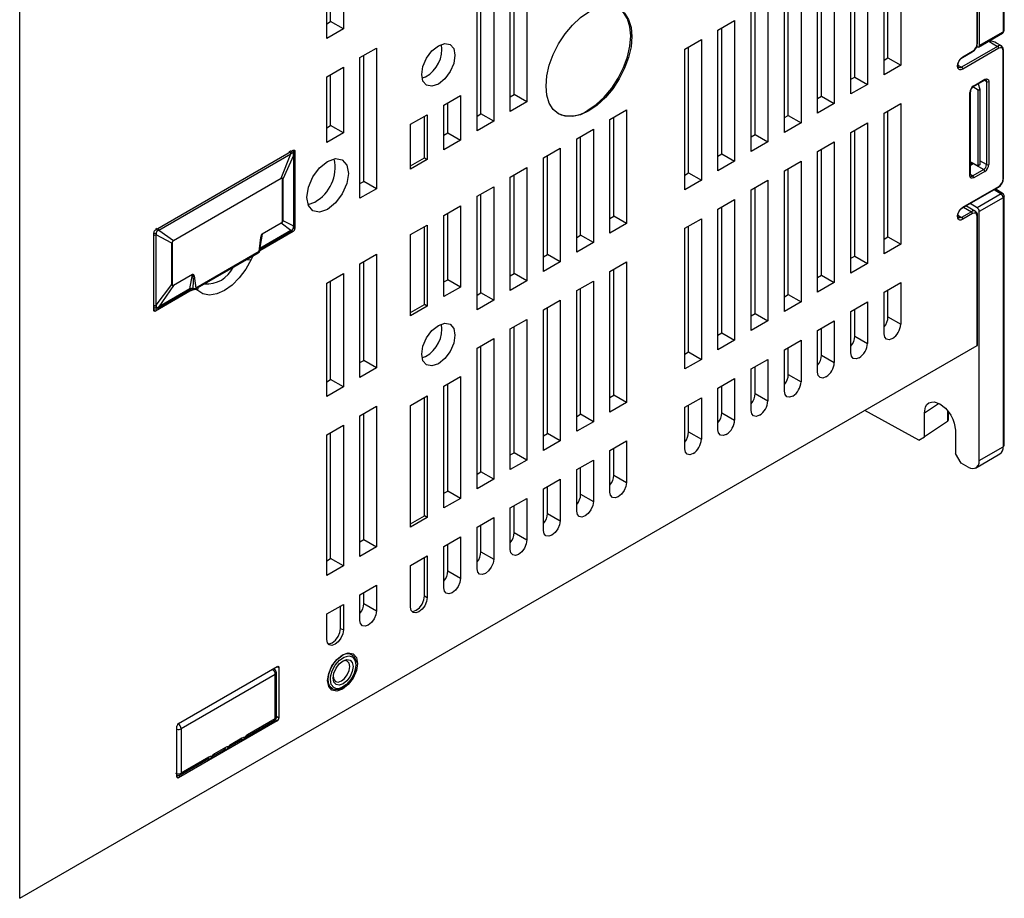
# Model space of a CAD drawing. Header units: millimetres. Extents: x 0 to 1118, y 0 to 864.
# Tile 14 of 20: x 766 to 892, y 550 to 662. Entities that reach past the tile are written whole.
import ezdxf

# ---------------------------------------------------------------- set-up
doc = ezdxf.new("R2010")
doc.units = ezdxf.units.MM
doc.header["$LTSCALE"] = 4

msp = doc.modelspace()

# ---------------------------------------------------------------- linework, layer by layer
for p, q in [((891.975, 708.339), (891.975, 660.937)), ((892.121, 661.14), (892.121, 708.545)), ((888.642, 659.443), (888.642, 705.986)), ((888.701, 659.525), (888.701, 706.068)), ((888.928, 706.581), (888.928, 659.178)), ((766.392, 550.288), (766.392, 680.118)), ((807.723, 679.277), (807.723, 661.313)), ((805.601, 660.089), (805.601, 678.053)), ((806.096, 662.252), (806.096, 678.338)), ((878.893, 674.637), (878.893, 656.673)), ((876.772, 655.448), (876.772, 673.412)), ((877.267, 657.612), (877.267, 673.698)), ((874.65, 672.188), (874.65, 654.224)), ((872.529, 652.999), (872.529, 670.963)), ((873.024, 655.163), (873.024, 671.249)), ((829.537, 652.921), (829.537, 669.007)), ((831.163, 669.946), (831.163, 651.982)), ((870.408, 669.738), (870.408, 651.774)), ((829.042, 650.758), (829.042, 668.722)), ((868.286, 650.55), (868.286, 668.514)), ((868.781, 652.713), (868.781, 668.799)), ((825.294, 650.472), (825.294, 666.558)), ((826.921, 667.497), (826.921, 649.533)), ((866.165, 667.289), (866.165, 649.325)), ((824.799, 648.308), (824.799, 666.272)), ((864.044, 648.101), (864.044, 666.065)), ((864.539, 650.264), (864.539, 666.35)), ((860.296, 647.815), (860.296, 663.901)), ((861.922, 664.84), (861.922, 646.876)), ((859.801, 645.651), (859.801, 663.615)), ((805.601, 661.967), (806.096, 662.252)), ((807.723, 661.313), (806.096, 662.252)), ((855.559, 661.166), (857.68, 662.391)), ((856.053, 645.366), (856.053, 661.452)), ((857.68, 662.391), (857.68, 644.427)), ((807.723, 661.313), (805.601, 660.089)), ((855.559, 643.202), (855.559, 661.166)), ((888.839, 658.992), (891.892, 660.754)), ((888.928, 659.178), (891.975, 660.937)), ((809.844, 657.639), (811.965, 658.863)), ((811.965, 658.863), (811.965, 640.9)), ((851.316, 658.717), (853.437, 659.941)), ((851.811, 642.916), (851.811, 659.003)), ((853.437, 659.941), (853.437, 641.978)), ((891.267, 659.08), (886.671, 656.427)), ((891.409, 658.836), (886.813, 656.182)), ((888.581, 659.042), (888.65, 659.006)), ((890.136, 659.734), (890.124, 659.734)), ((890.136, 659.734), (891.267, 659.08)), ((890.207, 659.781), (890.207, 659.726)), ((890.353, 659.711), (890.353, 659.866)), ((891.767, 659.13), (891.132, 659.497)), ((809.844, 639.675), (809.844, 657.639)), ((810.339, 641.838), (810.339, 657.925)), ((851.316, 640.753), (851.316, 658.717)), ((876.772, 657.326), (877.267, 657.612)), ((877.267, 657.612), (878.893, 656.673)), ((886.771, 657.642), (888.035, 658.372)), ((886.813, 657.734), (888.077, 658.463)), ((891.975, 642.178), (891.975, 658.509)), ((892.033, 642.26), (892.033, 658.591)), ((805.601, 655.19), (807.723, 656.414)), ((807.723, 656.414), (807.723, 648.045)), ((878.893, 656.673), (876.772, 655.448)), ((886.202, 656.698), (886.671, 656.427)), ((805.601, 646.82), (805.601, 655.19)), ((806.096, 648.984), (806.096, 655.475)), ((817.81, 655.065), (818.223, 655.209)), ((872.529, 654.877), (873.024, 655.163)), ((873.024, 655.163), (874.65, 654.224)), ((874.65, 654.224), (872.529, 652.999)), ((888.784, 653.498), (888.106, 653.903)), ((888.185, 653.968), (889.6, 654.784)), ((888.227, 654.059), (889.641, 654.875)), ((888.777, 654.309), (889.005, 653.626)), ((889.558, 654.76), (889.853, 654.59)), ((889.853, 654.59), (889.853, 643.975)), ((890.136, 654.59), (890.136, 643.975)), ((820.557, 651.575), (822.678, 652.8)), ((822.678, 652.8), (822.678, 647.084)), ((829.042, 652.635), (829.537, 652.921)), ((831.163, 651.982), (829.537, 652.921)), ((868.286, 652.428), (868.781, 652.713)), ((868.781, 652.713), (870.408, 651.774)), ((887.732, 642.587), (887.732, 653.202)), ((887.79, 642.668), (887.79, 653.283)), ((888.784, 653.498), (889.005, 653.626)), ((888.784, 643.831), (888.784, 653.498)), ((889.005, 653.626), (889.005, 643.959)), ((820.557, 645.859), (820.557, 651.575)), ((821.052, 648.023), (821.052, 651.861)), ((831.163, 651.982), (829.042, 650.758)), ((870.408, 651.774), (868.286, 650.55)), ((876.772, 650.549), (878.893, 651.774)), ((878.893, 651.774), (878.893, 633.81)), ((816.314, 649.126), (818.435, 650.35)), ((818.082, 644.839), (818.082, 650.146)), ((818.435, 650.35), (818.435, 644.635)), ((824.799, 650.186), (825.294, 650.472)), ((826.921, 649.533), (825.294, 650.472)), ((841.77, 649.736), (843.891, 650.96)), ((842.265, 637.406), (842.265, 650.022)), ((843.891, 650.96), (843.891, 636.467)), ((864.044, 649.978), (864.539, 650.264)), ((864.539, 650.264), (866.165, 649.325)), ((876.772, 632.585), (876.772, 650.549)), ((877.267, 634.749), (877.267, 650.835)), ((805.601, 648.698), (806.096, 648.984)), ((807.723, 648.045), (806.096, 648.984)), ((816.314, 643.41), (816.314, 649.126)), ((826.921, 649.533), (824.799, 648.308)), ((841.77, 635.242), (841.77, 649.736)), ((866.165, 649.325), (864.044, 648.101)), ((872.529, 648.1), (874.65, 649.324)), ((874.65, 649.324), (874.65, 631.361)), ((807.723, 648.045), (805.601, 646.82)), ((820.557, 647.737), (821.052, 648.023)), ((821.052, 648.023), (822.678, 647.084)), ((837.527, 647.287), (839.649, 648.511)), ((838.022, 634.956), (838.022, 647.572)), ((839.649, 648.511), (839.649, 634.018)), ((859.801, 647.529), (860.296, 647.815)), ((860.296, 647.815), (861.922, 646.876)), ((872.529, 630.136), (872.529, 648.1)), ((873.024, 632.299), (873.024, 648.386)), ((822.678, 647.084), (820.557, 645.859)), ((837.527, 632.793), (837.527, 647.287)), ((861.922, 646.876), (859.801, 645.651)), ((868.286, 645.651), (870.408, 646.875)), ((870.408, 646.875), (870.408, 628.911)), ((783.721, 635.642), (801.328, 645.806)), ((784.156, 635.614), (801.028, 645.354)), ((799.786, 642.247), (801.028, 645.354)), ((801.365, 645.148), (800.001, 642.126)), ((801.192, 645.44), (801.028, 645.354)), ((801.541, 645.683), (801.343, 645.797)), ((801.365, 645.148), (801.347, 645.351)), ((801.365, 645.148), (801.365, 636.142)), ((801.417, 645.249), (801.41, 645.46)), ((801.417, 645.25), (801.417, 645.246)), ((801.417, 636.24), (801.417, 645.246)), ((801.541, 645.683), (801.541, 635.803)), ((833.285, 644.837), (835.406, 646.062)), ((833.78, 632.507), (833.78, 645.123)), ((835.406, 646.062), (835.406, 631.568)), ((855.559, 645.08), (856.053, 645.366)), ((856.053, 645.366), (857.68, 644.427)), ((868.286, 627.687), (868.286, 645.651)), ((868.781, 629.85), (868.781, 645.936)), ((816.314, 643.818), (818.082, 644.839)), ((818.435, 644.635), (816.314, 643.41)), ((818.082, 644.839), (818.435, 644.635)), ((833.285, 630.344), (833.285, 644.837)), ((857.68, 644.427), (855.559, 643.202)), ((864.044, 643.201), (866.165, 644.426)), ((866.165, 644.426), (866.165, 626.462)), ((887.79, 644.346), (888.784, 643.831)), ((888.056, 644.148), (887.79, 643.994)), ((887.79, 643.927), (888.156, 644.138)), ((888.102, 644.184), (888.056, 644.148)), ((888.156, 644.138), (888.173, 644.148)), ((888.156, 644.138), (889.5, 643.362)), ((889.005, 643.959), (888.784, 643.831)), ((889.853, 643.975), (889.005, 644.464)), ((829.042, 642.388), (831.163, 643.613)), ((829.537, 630.058), (829.537, 642.674)), ((831.163, 643.613), (831.163, 629.119)), ((851.316, 642.631), (851.811, 642.916)), ((851.811, 642.916), (853.437, 641.978)), ((864.044, 625.237), (864.044, 643.201)), ((864.539, 627.401), (864.539, 643.487)), ((888.085, 642.546), (887.732, 642.75)), ((889.5, 643.362), (888.085, 642.546)), ((889.641, 643.117), (888.227, 642.301)), ((786.035, 634.308), (799.786, 642.247)), ((799.79, 642.201), (786.038, 634.262)), ((799.965, 642.101), (800.001, 642.126)), ((799.965, 636.832), (799.965, 642.101)), ((800.001, 642.126), (800.001, 636.857)), ((809.844, 641.553), (810.339, 641.838)), ((811.965, 640.9), (810.339, 641.838)), ((829.042, 627.895), (829.042, 642.388)), ((853.437, 641.978), (851.316, 640.753)), ((859.801, 640.752), (861.922, 641.977)), ((861.922, 641.977), (861.922, 624.013)), ((811.965, 640.9), (809.844, 639.675)), ((824.799, 639.939), (826.921, 641.163)), ((825.294, 627.609), (825.294, 640.225)), ((826.921, 641.163), (826.921, 626.67)), ((859.801, 622.788), (859.801, 640.752)), ((860.296, 624.952), (860.296, 641.038)), ((886.771, 638.453), (891.367, 641.107)), ((886.813, 638.545), (891.409, 641.198)), ((891.702, 640.234), (888.65, 638.472)), ((890.81, 640.785), (891.702, 640.234)), ((891.957, 640.256), (890.96, 640.871)), ((803.226, 638.908), (804.081, 639.206)), ((820.557, 637.49), (822.678, 638.714)), ((822.678, 638.714), (822.678, 628.344)), ((824.799, 625.445), (824.799, 639.939)), ((855.559, 638.303), (857.68, 639.528)), ((857.68, 639.528), (857.68, 621.564)), ((888.443, 638.013), (887.205, 638.704)), ((888.65, 638.472), (887.743, 639.014)), ((891.975, 639.75), (888.928, 637.991)), ((891.975, 639.75), (891.975, 607.947)), ((892.121, 608.151), (892.121, 639.955)), ((820.557, 627.12), (820.557, 637.49)), ((821.052, 629.283), (821.052, 637.775)), ((855.559, 620.339), (855.559, 638.303)), ((856.053, 622.502), (856.053, 638.589)), ((886.202, 637.51), (886.671, 637.238)), ((887.935, 637.968), (886.671, 637.238)), ((888.077, 637.723), (886.813, 636.994)), ((886.915, 638.537), (887.935, 637.968)), ((888.701, 620.94), (888.701, 637.478)), ((888.928, 606.188), (888.928, 637.991)), ((799.786, 636.487), (797.365, 635.09)), ((797.369, 635.132), (799.79, 636.529)), ((799.79, 636.529), (799.786, 636.487)), ((801.028, 635.55), (799.786, 636.487)), ((800.001, 636.857), (801.365, 636.142)), ((801.411, 636.042), (801.417, 636.246)), ((816.314, 635.04), (818.435, 636.265)), ((818.435, 636.265), (818.435, 625.895)), ((841.77, 637.12), (842.265, 637.406)), ((843.891, 636.467), (841.77, 635.242)), ((843.891, 636.467), (842.265, 637.406)), ((851.316, 635.854), (853.437, 637.078)), ((853.437, 637.078), (853.437, 619.114)), ((888.644, 620.862), (888.642, 637.397)), ((783.509, 625.394), (783.509, 635.274)), ((783.829, 635.238), (783.821, 635.02)), ((785.82, 633.939), (783.821, 635.02)), ((783.821, 626.014), (783.821, 635.02)), ((784.156, 635.614), (783.984, 635.506)), ((784.156, 635.614), (786.035, 634.308)), ((801.328, 635.436), (797.04, 632.96)), ((801.028, 635.55), (797.047, 633.251)), ((797.061, 633.198), (800.969, 635.454)), ((797.365, 635.09), (797.074, 633.41)), ((800.965, 635.451), (801.127, 635.552)), ((801.028, 635.55), (801.192, 635.662)), ((801.125, 635.553), (801.328, 635.436)), ((801.347, 635.93), (801.365, 636.142)), ((801.379, 635.896), (801.541, 635.803)), ((816.314, 624.67), (816.314, 635.04)), ((818.082, 626.099), (818.082, 636.061)), ((837.527, 634.671), (838.022, 634.956)), ((839.649, 634.018), (838.022, 634.956)), ((851.316, 617.89), (851.316, 635.854)), ((851.811, 620.053), (851.811, 636.139)), ((785.82, 628.67), (785.82, 633.939)), ((785.863, 633.96), (785.863, 628.691)), ((786.038, 634.262), (786.035, 634.308)), ((797.161, 634.272), (797.186, 634.418)), ((839.649, 634.018), (837.527, 632.793)), ((876.772, 634.463), (877.267, 634.749)), ((878.893, 633.81), (876.772, 632.585)), ((877.267, 634.749), (878.893, 633.81)), ((788.806, 628.065), (796.897, 632.735)), ((796.959, 632.873), (788.869, 628.202)), ((809.844, 631.305), (811.965, 632.53)), ((811.965, 632.53), (811.965, 618.036)), ((833.285, 632.221), (833.78, 632.507)), ((835.406, 631.568), (833.78, 632.507)), ((795.332, 631.832), (795.93, 631.847)), ((809.844, 616.812), (809.844, 631.305)), ((810.339, 618.975), (810.339, 631.591)), ((835.406, 631.568), (833.285, 630.344)), ((841.77, 630.343), (843.891, 631.568)), ((843.891, 631.568), (843.891, 613.604)), ((872.529, 632.014), (873.024, 632.299)), ((874.65, 631.361), (872.529, 630.136)), ((873.024, 632.299), (874.65, 631.361)), ((788.456, 629.947), (786.035, 628.549)), ((786.038, 628.591), (788.459, 629.988)), ((788.137, 628.108), (788.456, 629.947)), ((805.601, 628.856), (807.723, 630.081)), ((807.723, 630.081), (807.723, 615.587)), ((829.042, 629.772), (829.537, 630.058)), ((831.163, 629.119), (829.537, 630.058)), ((841.77, 612.379), (841.77, 630.343)), ((842.265, 614.543), (842.265, 630.629)), ((783.821, 626.014), (785.82, 628.67)), ((805.601, 614.363), (805.601, 628.856)), ((806.096, 616.526), (806.096, 629.142)), ((820.557, 628.997), (821.052, 629.283)), ((822.678, 628.344), (821.052, 629.283)), ((831.163, 629.119), (829.042, 627.895)), ((837.527, 627.894), (839.649, 629.118)), ((839.649, 629.118), (839.649, 611.154)), ((868.286, 629.564), (868.781, 629.85)), ((870.408, 628.911), (868.286, 627.687)), ((868.781, 629.85), (870.408, 628.911)), ((876.772, 627.686), (878.893, 628.911)), ((878.893, 628.911), (878.893, 623.603)), ((788.111, 627.805), (783.721, 625.272)), ((784.097, 625.714), (788.078, 628.012)), ((786.035, 628.549), (784.156, 625.809)), ((788.137, 628.108), (784.156, 625.809)), ((788.153, 628.042), (788.111, 627.805)), ((789.119, 627.915), (789.186, 628.284)), ((822.678, 628.344), (820.557, 627.12)), ((824.799, 627.323), (825.294, 627.609)), ((826.921, 626.67), (825.294, 627.609)), ((837.527, 609.93), (837.527, 627.894)), ((838.022, 612.093), (838.022, 628.179)), ((864.044, 627.115), (864.539, 627.401)), ((864.539, 627.401), (866.165, 626.462)), ((876.772, 622.378), (876.772, 627.686)), ((877.267, 624.542), (877.267, 627.972)), ((826.921, 626.67), (824.799, 625.445)), ((833.285, 625.444), (835.406, 626.669)), ((835.406, 626.669), (835.406, 608.705)), ((866.165, 626.462), (864.044, 625.237)), ((872.529, 625.237), (874.65, 626.461)), ((874.65, 626.461), (874.65, 621.154)), ((783.509, 625.394), (783.721, 625.272)), ((783.821, 626.014), (783.829, 625.817)), ((783.92, 625.618), (784.094, 625.712)), ((783.984, 625.728), (784.156, 625.809)), ((816.314, 625.079), (818.082, 626.099)), ((818.435, 625.895), (816.314, 624.67)), ((818.435, 625.895), (818.082, 626.099)), ((833.285, 607.481), (833.285, 625.444)), ((833.78, 609.644), (833.78, 625.73)), ((859.801, 624.666), (860.296, 624.952)), ((860.296, 624.952), (861.922, 624.013)), ((872.529, 619.929), (872.529, 625.237)), ((873.024, 622.093), (873.024, 625.522)), ((829.042, 622.995), (831.163, 624.22)), ((831.163, 624.22), (831.163, 606.256)), ((861.922, 624.013), (859.801, 622.788)), ((868.286, 622.787), (870.408, 624.012)), ((870.408, 624.012), (870.408, 618.705)), ((877.267, 624.542), (878.893, 623.603)), ((829.042, 605.031), (829.042, 622.995)), ((829.537, 607.195), (829.537, 623.281)), ((855.559, 622.217), (856.053, 622.502)), ((856.053, 622.502), (857.68, 621.564)), ((868.286, 617.48), (868.286, 622.787)), ((868.781, 619.643), (868.781, 623.073)), ((824.799, 620.546), (826.921, 621.771)), ((826.921, 621.771), (826.921, 603.807)), ((857.68, 621.564), (855.559, 620.339)), ((864.044, 620.338), (866.165, 621.563)), ((866.165, 621.563), (866.165, 616.255)), ((873.024, 622.093), (874.65, 621.154)), ((766.392, 550.288), (888.644, 620.862)), ((824.799, 602.582), (824.799, 620.546)), ((825.294, 604.746), (825.294, 620.832)), ((851.316, 619.768), (851.811, 620.053)), ((851.811, 620.053), (853.437, 619.114)), ((864.044, 615.031), (864.044, 620.338)), ((864.539, 617.194), (864.539, 620.624)), ((809.844, 618.69), (810.339, 618.975)), ((811.965, 618.036), (810.339, 618.975)), ((817.81, 619.341), (818.223, 619.485)), ((853.437, 619.114), (851.316, 617.89)), ((859.801, 617.889), (861.922, 619.114)), ((861.922, 619.114), (861.922, 613.806)), ((868.781, 619.643), (870.408, 618.705)), ((811.965, 618.036), (809.844, 616.812)), ((859.801, 612.581), (859.801, 617.889)), ((860.296, 614.745), (860.296, 618.175)), ((805.601, 616.24), (806.096, 616.526)), ((807.723, 615.587), (806.096, 616.526)), ((820.557, 615.688), (822.678, 616.913)), ((822.678, 616.913), (822.678, 601.358)), ((855.559, 615.44), (857.68, 616.664)), ((857.68, 616.664), (857.68, 611.357)), ((864.539, 617.194), (866.165, 616.255)), ((807.723, 615.587), (805.601, 614.363)), ((820.557, 600.133), (820.557, 615.688)), ((821.052, 602.296), (821.052, 615.974)), ((855.559, 610.132), (855.559, 615.44)), ((856.053, 612.296), (856.053, 615.726)), ((816.314, 613.239), (818.435, 614.463)), ((818.082, 599.112), (818.082, 614.259)), ((818.435, 614.463), (818.435, 598.908)), ((841.77, 614.257), (842.265, 614.543)), ((843.891, 613.604), (841.77, 612.379)), ((843.891, 613.604), (842.265, 614.543)), ((851.316, 612.991), (853.437, 614.215)), ((853.437, 614.215), (853.437, 608.908)), ((860.296, 614.745), (861.922, 613.806)), ((809.844, 611.913), (811.965, 613.137)), ((811.965, 613.137), (811.965, 595.173)), ((816.314, 597.684), (816.314, 613.239)), ((851.316, 607.683), (851.316, 612.991)), ((851.811, 609.847), (851.811, 613.276)), ((881.193, 608.805), (874.298, 612.581)), ((881.913, 612.28), (883.721, 613.481)), ((884.88, 612.56), (884.878, 611.194)), ((885.004, 611.436), (885.004, 612.407)), ((809.844, 593.949), (809.844, 611.913)), ((810.339, 596.112), (810.339, 612.198)), ((837.527, 611.808), (838.022, 612.093)), ((839.649, 611.154), (837.527, 609.93)), ((839.649, 611.154), (838.022, 612.093)), ((856.053, 612.296), (857.68, 611.357)), ((881.913, 609.227), (881.913, 612.28)), ((884.878, 611.194), (881.913, 609.227)), ((805.601, 609.463), (807.723, 610.688)), ((807.723, 610.688), (807.723, 592.724)), ((851.811, 609.847), (853.437, 608.908)), ((885.87, 610.075), (885.87, 607.075)), ((805.601, 591.499), (805.601, 609.463)), ((806.096, 593.663), (806.096, 609.749)), ((833.285, 609.358), (833.78, 609.644)), ((835.406, 608.705), (833.285, 607.481)), ((835.406, 608.705), (833.78, 609.644)), ((841.77, 607.48), (843.891, 608.704)), ((843.891, 608.704), (843.891, 603.397)), ((881.193, 608.805), (881.913, 609.227)), ((841.77, 602.172), (841.77, 607.48)), ((842.265, 604.336), (842.265, 607.766)), ((888.928, 606.188), (891.975, 607.947)), ((829.042, 606.909), (829.537, 607.195)), ((831.163, 606.256), (829.042, 605.031)), ((831.163, 606.256), (829.537, 607.195)), ((837.527, 605.031), (839.649, 606.255)), ((839.649, 606.255), (839.649, 600.948)), ((886.603, 605.842), (885.87, 607.075)), ((888.447, 605.234), (891.56, 607.032)), ((837.527, 599.723), (837.527, 605.031)), ((838.022, 601.887), (838.022, 605.316)), ((887.501, 605.35), (886.603, 605.842)), ((824.799, 604.46), (825.294, 604.746)), ((826.921, 603.807), (824.799, 602.582)), ((826.921, 603.807), (825.294, 604.746)), ((833.285, 602.581), (835.406, 603.806)), ((835.406, 603.806), (835.406, 598.498)), ((842.265, 604.336), (843.891, 603.397)), ((820.557, 602.011), (821.052, 602.296)), ((822.678, 601.358), (821.052, 602.296)), ((833.285, 597.274), (833.285, 602.581)), ((833.78, 599.437), (833.78, 602.867)), ((822.678, 601.358), (820.557, 600.133)), ((829.042, 600.132), (831.163, 601.357)), ((831.163, 601.357), (831.163, 596.049)), ((838.022, 601.887), (839.649, 600.948)), ((829.042, 594.825), (829.042, 600.132)), ((829.537, 596.988), (829.537, 600.418)), ((816.314, 598.092), (818.082, 599.112)), ((818.435, 598.908), (816.314, 597.684)), ((818.435, 598.908), (818.082, 599.112)), ((824.799, 597.683), (826.921, 598.908)), ((826.921, 598.908), (826.921, 593.6)), ((833.78, 599.437), (835.406, 598.498)), ((824.799, 592.375), (824.799, 597.683)), ((825.294, 594.539), (825.294, 597.969)), ((809.844, 595.826), (810.339, 596.112)), ((810.339, 596.112), (811.965, 595.173)), ((820.557, 595.234), (822.678, 596.458)), ((822.678, 596.458), (822.678, 591.151)), ((829.537, 596.988), (831.163, 596.049)), ((811.965, 595.173), (809.844, 593.949)), ((820.557, 589.926), (820.557, 595.234)), ((821.052, 592.09), (821.052, 595.519)), ((805.601, 593.377), (806.096, 593.663)), ((807.723, 592.724), (806.096, 593.663)), ((816.314, 592.784), (818.435, 594.009)), ((818.082, 588.906), (818.082, 593.805)), ((818.435, 594.009), (818.435, 588.702)), ((825.294, 594.539), (826.921, 593.6)), ((807.723, 592.724), (805.601, 591.499)), ((816.314, 587.477), (816.314, 592.784)), ((821.052, 592.09), (822.678, 591.151)), ((809.844, 589.049), (811.965, 590.274)), ((811.965, 590.274), (811.965, 587.008)), ((809.844, 585.783), (809.844, 589.049)), ((810.339, 587.947), (810.339, 589.335)), ((818.082, 588.906), (818.435, 588.702)), ((805.601, 586.6), (807.723, 587.825)), ((807.369, 584.763), (807.369, 587.621)), ((807.723, 587.825), (807.723, 584.559)), ((810.339, 587.947), (811.965, 587.008)), ((805.601, 583.334), (805.601, 586.6)), ((807.369, 584.763), (807.723, 584.559)), ((786.686, 572.619), (799.273, 579.885)), ((799.287, 579.876), (799.485, 579.762)), ((799.485, 579.762), (799.485, 573.312)), ((809.314, 580.088), (809.289, 579.746)), ((799.025, 578.884), (787.005, 571.945)), ((798.922, 579.522), (798.783, 579.602)), ((799.025, 573.209), (799.025, 578.884)), ((799.172, 573.414), (799.172, 579.089)), ((806.061, 578.21), (806.086, 578.553)), ((799.485, 573.312), (799.172, 573.492)), ((786.474, 565.801), (786.474, 572.251)), ((799.273, 572.944), (786.686, 565.678)), ((795.393, 570.944), (798.922, 572.981)), ((799.025, 573.209), (795.497, 571.173)), ((799.04, 573.079), (799.273, 572.944)), ((787.005, 571.945), (787.005, 566.27)), ((793.272, 569.719), (794.672, 570.527)), ((794.776, 570.756), (793.375, 569.948)), ((794.735, 570.565), (794.948, 570.573)), ((790.533, 568.307), (787.005, 566.27)), ((791.151, 568.494), (792.551, 569.303)), ((792.654, 569.532), (791.254, 568.723)), ((792.614, 569.34), (792.826, 569.349)), ((786.901, 566.041), (790.429, 568.078)), ((790.493, 568.115), (790.705, 568.124)), ((786.474, 565.801), (786.686, 565.678))]:
    msp.add_line(p, q)
at = {"flags": 128}
for points in [[(838.942, 650.92), (840.011, 651.659), (841.039, 652.612), (841.986, 653.744), (842.817, 655.01), (843.498, 656.363), (844.004, 657.749), (844.316, 659.116), (844.422, 660.412), (844.316, 661.586), (844.004, 662.593), (843.498, 663.394), (842.817, 663.96), (842.816, 663.96)], [(839.083, 663.495), (840.152, 663.99), (841.18, 664.224), (842.127, 664.186), (842.958, 663.878), (843.639, 663.313), (844.146, 662.511), (844.458, 661.504), (844.563, 660.33), (844.458, 659.035), (844.146, 657.668), (843.639, 656.281), (842.958, 654.929), (842.127, 653.662), (841.18, 652.531), (840.152, 651.577), (839.083, 650.838)], [(839.083, 650.838), (838.014, 650.343), (836.986, 650.109), (836.038, 650.147), (835.208, 650.455), (834.526, 651.02), (834.02, 651.822), (833.708, 652.829), (833.603, 654.003), (833.708, 655.298), (834.02, 656.665), (834.526, 658.052), (835.208, 659.404), (836.038, 660.671), (836.986, 661.802), (838.014, 662.756), (839.083, 663.495)], [(891.891, 660.755), (891.895, 660.756), (891.954, 660.826), (891.975, 660.937)], [(819.85, 654.27), (819.038, 653.987), (818.35, 654.121), (817.89, 654.65), (817.728, 655.495), (817.89, 656.525), (818.35, 657.585), (819.038, 658.514), (819.85, 659.169)], [(819.85, 659.169), (820.661, 659.451), (821.35, 659.317), (821.809, 658.788), (821.971, 657.944), (821.809, 656.913), (821.35, 655.853), (820.661, 654.925), (819.85, 654.27)], [(888.928, 659.178), (888.914, 659.086), (888.866, 659.01), (888.826, 658.986), (888.776, 658.975), (888.717, 658.981), (888.65, 659.006)], [(891.975, 658.509), (891.935, 658.726), (891.882, 658.814), (891.809, 658.875), (891.72, 658.908), (891.617, 658.91), (891.409, 658.836)], [(886.813, 656.182), (886.565, 656.094), (886.444, 656.096), (886.338, 656.135), (886.251, 656.207), (886.188, 656.312), (886.141, 656.57), (886.188, 656.883), (886.251, 657.059), (886.338, 657.232), (886.443, 657.393), (886.565, 657.536), (886.813, 657.734)], [(886.296, 656.39), (886.24, 656.451), (886.207, 656.554), (886.2, 656.683), (886.217, 656.823), (886.269, 657.004), (886.374, 657.225), (886.544, 657.455), (886.652, 657.558), (886.771, 657.642)], [(888.077, 658.463), (888.066, 658.407), (888.035, 658.372), (888.035, 658.372)], [(886.671, 656.427), (886.468, 656.357), (886.296, 656.39), (886.294, 656.391)], [(889.6, 654.784), (889.693, 654.823), (889.75, 654.819)], [(889.641, 654.875), (889.83, 654.941), (889.991, 654.91), (890.098, 654.787), (890.136, 654.59)], [(801.347, 645.351), (801.331, 645.411), (801.296, 645.448), (801.247, 645.459), (801.192, 645.44)], [(801.328, 645.806), (801.41, 645.834), (801.478, 645.821), (801.524, 645.768), (801.541, 645.683)], [(801.41, 645.461), (801.396, 645.403), (801.347, 645.351)], [(805.707, 638.267), (804.693, 637.914), (803.832, 638.081), (803.258, 638.743), (803.056, 639.798), (803.258, 641.086), (803.832, 642.412), (804.693, 643.572), (805.707, 644.391)], [(805.707, 644.391), (806.722, 644.744), (807.582, 644.576), (808.157, 643.915), (808.359, 642.86), (808.157, 641.571), (807.582, 640.246), (806.722, 639.086), (805.707, 638.267)], [(888.227, 642.301), (888.037, 642.235), (887.877, 642.266), (887.77, 642.389), (887.732, 642.587)], [(799.965, 642.101), (799.962, 642.138), (799.952, 642.168), (799.911, 642.212), (799.881, 642.222), (799.843, 642.221), (799.79, 642.201)], [(891.702, 640.234), (891.813, 640.282), (891.912, 640.281), (891.93, 640.269)], [(892.119, 639.929), (892.12, 639.913), (892.071, 639.824), (891.975, 639.75)], [(886.813, 636.994), (886.565, 636.905), (886.444, 636.908), (886.338, 636.947), (886.251, 637.019), (886.188, 637.123), (886.141, 637.381), (886.188, 637.694), (886.251, 637.87), (886.338, 638.044), (886.443, 638.204), (886.565, 638.348), (886.813, 638.545)], [(886.296, 637.201), (886.24, 637.263), (886.207, 637.365), (886.2, 637.494), (886.217, 637.634), (886.269, 637.816), (886.374, 638.036), (886.544, 638.266), (886.652, 638.369), (886.771, 638.453)], [(888.642, 637.397), (888.629, 637.532), (888.588, 637.645), (888.527, 637.726), (888.445, 637.778), (888.266, 637.795), (888.077, 637.723)], [(888.642, 637.397), (888.686, 637.435), (888.701, 637.479)], [(801.414, 636.24), (801.408, 636.196), (801.365, 636.142)], [(886.671, 637.238), (886.468, 637.168), (886.296, 637.201), (886.294, 637.202)], [(796.959, 632.873), (797.168, 634.69), (797.261, 634.981), (797.314, 635.078), (797.341, 635.11), (797.369, 635.132)], [(801.125, 635.553), (801.169, 635.592), (801.192, 635.662)], [(801.408, 636.042), (801.396, 635.984), (801.347, 635.93)], [(797.046, 632.963), (797.093, 633.709), (797.189, 634.459)], [(796.897, 632.735), (796.897, 632.735), (796.943, 632.788), (796.959, 632.873)], [(797.044, 632.965), (797.016, 632.915), (796.959, 632.873)], [(795.93, 631.847), (795.254, 630.628), (794.431, 629.526), (793.504, 628.602), (792.525, 627.904), (791.545, 627.471), (790.619, 627.326), (789.795, 627.477), (789.119, 627.915)], [(796.33, 632.408), (796.137, 632.187), (795.93, 631.847)], [(788.456, 629.947), (788.463, 629.949), (788.469, 629.949), (788.482, 629.939), (788.504, 629.885), (788.544, 629.129), (788.506, 628.163)], [(788.459, 629.988), (788.486, 629.998), (788.513, 629.997), (788.566, 629.962), (788.658, 629.784), (788.869, 628.202)], [(785.863, 628.691), (785.866, 628.654), (785.876, 628.623), (785.917, 628.58), (785.947, 628.57), (785.984, 628.571), (786.038, 628.591)], [(788.077, 628.015), (788.112, 628.043), (788.137, 628.108)], [(789.119, 627.915), (788.913, 628.016), (788.662, 628.015), (788.111, 627.805)], [(788.506, 628.163), (788.598, 628.145), (788.695, 628.146)], [(788.562, 628.043), (788.553, 628.044), (788.519, 628.089), (788.506, 628.163)], [(788.695, 628.146), (788.789, 628.166), (788.869, 628.202)], [(788.869, 628.202), (788.852, 628.118), (788.806, 628.065), (788.805, 628.065)], [(783.721, 625.272), (783.64, 625.243), (783.571, 625.257), (783.525, 625.31), (783.509, 625.394)], [(783.829, 625.817), (783.841, 625.76), (783.874, 625.723), (783.924, 625.712), (783.984, 625.728)], [(783.984, 625.728), (783.963, 625.66), (783.92, 625.62)], [(784.092, 625.714), (784.13, 625.745), (784.156, 625.809)], [(819.85, 623.445), (820.661, 623.727), (821.35, 623.594), (821.809, 623.064), (821.971, 622.22), (821.809, 621.19), (821.35, 620.129), (820.661, 619.201), (819.85, 618.546)], [(819.85, 618.546), (819.038, 618.264), (818.35, 618.398), (817.89, 618.927), (817.728, 619.771), (817.89, 620.802), (818.35, 621.862), (819.038, 622.79), (819.85, 623.445)], [(877.832, 621.766), (877.426, 621.625), (877.082, 621.692), (876.852, 621.956), (876.772, 622.378)], [(873.59, 619.317), (873.184, 619.176), (872.84, 619.242), (872.61, 619.507), (872.529, 619.929)], [(869.347, 616.867), (868.941, 616.726), (868.597, 616.793), (868.367, 617.058), (868.286, 617.48)], [(865.104, 614.418), (864.699, 614.277), (864.354, 614.344), (864.125, 614.609), (864.044, 615.031)], [(881.913, 612.28), (882.052, 613.03), (882.236, 613.329), (882.493, 613.545), (882.81, 613.659), (883.163, 613.671), (883.892, 613.423), (884.62, 612.859), (884.973, 612.454), (885.291, 611.985), (885.547, 611.483), (885.731, 610.979), (885.87, 610.075)], [(860.862, 611.969), (860.456, 611.828), (860.112, 611.895), (859.882, 612.159), (859.801, 612.581)], [(856.619, 609.52), (856.213, 609.379), (855.869, 609.446), (855.639, 609.71), (855.559, 610.132)], [(852.377, 607.071), (851.971, 606.929), (851.627, 606.996), (851.397, 607.261), (851.316, 607.683)], [(887.501, 605.35), (887.816, 605.212), (888.095, 605.161), (888.511, 605.271), (888.808, 605.58), (888.898, 605.847), (888.928, 606.188)], [(843.891, 603.397), (843.811, 602.882), (843.581, 602.351), (843.236, 601.887), (842.831, 601.56), (842.425, 601.419), (842.081, 601.486), (841.851, 601.75), (841.77, 602.172)], [(839.649, 600.948), (839.568, 600.432), (839.338, 599.902), (838.994, 599.438), (838.588, 599.111), (838.182, 598.969), (837.838, 599.036), (837.608, 599.301), (837.527, 599.723)], [(835.406, 598.498), (835.325, 597.983), (835.095, 597.453), (834.751, 596.989), (834.345, 596.661), (833.939, 596.52), (833.595, 596.587), (833.365, 596.852), (833.285, 597.274)], [(831.163, 596.049), (831.083, 595.534), (830.853, 595.004), (830.509, 594.54), (830.103, 594.212), (829.697, 594.071), (829.353, 594.138), (829.123, 594.402), (829.042, 594.825)], [(826.921, 593.6), (826.84, 593.085), (826.61, 592.555), (826.266, 592.09), (825.86, 591.763), (825.454, 591.622), (825.11, 591.689), (824.88, 591.953), (824.799, 592.375)], [(822.678, 591.151), (822.597, 590.635), (822.367, 590.105), (822.023, 589.641), (821.617, 589.314), (821.211, 589.173), (820.867, 589.239), (820.637, 589.504), (820.557, 589.926)], [(818.435, 588.702), (818.355, 588.186), (818.125, 587.656), (817.781, 587.192), (817.375, 586.864), (816.969, 586.723), (816.625, 586.79), (816.395, 587.055), (816.314, 587.477)], [(816.483, 586.953), (816.615, 586.927), (817.021, 587.069), (817.427, 587.396), (817.771, 587.86), (818.001, 588.39), (818.082, 588.906)], [(811.965, 587.008), (811.885, 586.492), (811.655, 585.962), (811.311, 585.498), (810.905, 585.171), (810.499, 585.03), (810.155, 585.096), (809.925, 585.361), (809.844, 585.783)], [(805.771, 582.81), (805.903, 582.784), (806.309, 582.926), (806.714, 583.253), (807.059, 583.717), (807.288, 584.247), (807.369, 584.763)], [(807.723, 584.559), (807.642, 584.043), (807.412, 583.513), (807.068, 583.049), (806.662, 582.721), (806.256, 582.58), (805.912, 582.647), (805.682, 582.912), (805.601, 583.334)], [(807.617, 576.985), (806.886, 576.731), (806.267, 576.852), (805.853, 577.328), (805.707, 578.088), (805.853, 579.015), (806.267, 579.969), (806.886, 580.805), (807.617, 581.395)], [(806.296, 577.066), (806.015, 577.326), (805.823, 577.782), (805.783, 578.366), (805.9, 579.026), (806.164, 579.706), (806.55, 580.342), (807.025, 580.881), (807.546, 581.272)], [(806.086, 578.553), (806.297, 579.321), (806.697, 580.067), (807.232, 580.689), (807.829, 581.102), (808.408, 581.249), (808.887, 581.11), (809.203, 580.704), (809.314, 580.088)], [(807.617, 581.395), (808.347, 581.648), (808.967, 581.528), (809.381, 581.052), (809.526, 580.292), (809.381, 579.364), (808.967, 578.41), (808.347, 577.575), (807.617, 576.985)], [(808.796, 581.396), (808.928, 581.301), (809.031, 581.196)], [(799.273, 579.885), (799.354, 579.913), (799.423, 579.9), (799.469, 579.847), (799.485, 579.762)], [(809.289, 579.746), (809.11, 579.06), (808.924, 578.642), (808.687, 578.244), (808.142, 577.608), (807.544, 577.195), (807.072, 577.055), (806.754, 577.072), (806.487, 577.189), (806.171, 577.594), (806.061, 578.21)], [(806.415, 578.659), (806.495, 578.237), (806.725, 577.972), (807.069, 577.906), (807.475, 578.047), (807.881, 578.374), (808.225, 578.838), (808.455, 579.368), (808.536, 579.884), (808.455, 580.306), (808.225, 580.571), (807.881, 580.637), (807.807, 580.626)], [(807.687, 577.679), (807.2, 577.51), (806.787, 577.59), (806.511, 577.908), (806.415, 578.414), (806.511, 579.033), (806.787, 579.669), (807.2, 580.226), (807.687, 580.619)], [(807.687, 580.619), (808.174, 580.788), (808.587, 580.708), (808.863, 580.39), (808.96, 579.884), (808.863, 579.265), (808.587, 578.629), (808.174, 578.072), (807.687, 577.679)], [(806.392, 577.032), (806.756, 576.933), (807.167, 576.978), (807.539, 577.121), (807.93, 577.37), (808.22, 577.622), (808.474, 577.898), (808.869, 578.467)], [(806.374, 577.026), (806.344, 577.04), (806.296, 577.066)], [(799.105, 573.164), (799.167, 573.346), (799.17, 573.414)], [(795.136, 570.85), (794.963, 570.835), (794.776, 570.756)], [(795.136, 570.85), (795.149, 570.743), (795.138, 570.697), (795.107, 570.665)], [(795.497, 571.173), (795.31, 571.035), (795.136, 570.85)], [(793.015, 569.626), (792.841, 569.611), (792.654, 569.532)], [(793.015, 569.626), (793.027, 569.519), (793.017, 569.472), (792.985, 569.44)], [(793.375, 569.948), (793.188, 569.811), (793.015, 569.626)], [(794.672, 570.527), (794.718, 570.55), (794.741, 570.557), (794.736, 570.557)], [(795.062, 570.614), (795.116, 570.668), (795.14, 570.709)], [(790.894, 568.401), (790.72, 568.386), (790.533, 568.307)], [(790.894, 568.401), (790.906, 568.294), (790.895, 568.247), (790.864, 568.216)], [(791.254, 568.723), (791.067, 568.587), (790.894, 568.401)], [(792.55, 569.302), (792.597, 569.325), (792.62, 569.332), (792.615, 569.332)], [(792.941, 569.389), (792.994, 569.443), (793.019, 569.485)], [(790.429, 568.078), (790.475, 568.101), (790.498, 568.107), (790.494, 568.108)], [(790.82, 568.164), (790.873, 568.219), (790.898, 568.26)], [(786.686, 565.678), (786.605, 565.65), (786.536, 565.663), (786.49, 565.716), (786.474, 565.801)], [(787.005, 566.27), (786.978, 566.129), (786.901, 566.041)]]:
    msp.add_lwpolyline(points, dxfattribs=at)
for centre, radius, start, end in [((891.659, 661.114), 0.429, 302.8688, 349.09353), ((891.861, 661.171), 0.26, 295.8598, 358.53703), ((816.3, 658.723), 4.006, 298.69309, 8.46278), ((887.254, 659.591), 1.448, 302.60318, 357.39236), ((887.43, 659.49), 1.214, 302.21488, 357.78007), ((888.601, 659.535), 0.1, 294.31336, 354.3665), ((890.286, 658.203), 1.538, 56.8509, 95.5929), ((891.56, 658.672), 0.503, 65.69288, 125.61758), ((891.102, 658.822), 0.307, 2.60548, 57.39452), ((891.485, 658.726), 0.493, 353.70115, 54.98667), ((886.718, 657.721), 0.0958, 303.73852, 7.28775), ((891.933, 658.581), 0.101, 5.6948, 65.62534), ((891.933, 658.6), 0.101, 294.37466, 354.3052), ((886.506, 656.168), 0.307, 2.60547, 57.39452), ((888.805, 653.154), 1.074, 122.5649, 177.4351), ((888.648, 653.244), 0.858, 122.60567, 177.39471), ((888.132, 654.047), 0.0956, 303.37221, 7.32413), ((889.546, 654.863), 0.0959, 304.05635, 7.25583), ((889.601, 654.614), 0.253, 354.497, 52.96644), ((889.995, 654.863), 0.307, 242.60967, 297.39033), ((887.695, 653.29), 0.0956, 292.67052, 356.62978), ((836.671, 654.089), 3.898, 245.68994, 305.61899), ((800.564, 645.282), 0.469, 8.87114, 57.08942), ((800.75, 645.38), 0.446, 7.75528, 60.60527), ((801.023, 645.455), 0.388, 0.19729, 48.03846), ((801.289, 645.252), 0.128, 306.2955, 357.42776), ((801.62, 643.622), 5.056, 299.12531, 12.16924), ((888.098, 644.056), 0.101, 54.38242, 114.30712), ((889.086, 644.01), 0.768, 302.60548, 357.39452), ((889.06, 644.024), 1.077, 302.63086, 357.36914), ((889.995, 644.248), 0.307, 242.60967, 297.39033), ((887.69, 642.678), 0.101, 294.37466, 354.3052), ((887.939, 642.75), 0.251, 245.69288, 305.61758), ((887.92, 642.287), 0.307, 2.60548, 57.39452), ((889.334, 643.103), 0.307, 2.60548, 57.39452), ((799.855, 642.117), 0.146, 3.30858, 117.92079), ((799.468, 642.2), 0.321, 0.17443, 8.3716), ((890.588, 642.325), 1.447, 302.60537, 357.39441), ((890.748, 642.233), 1.228, 302.5649, 357.4351), ((891.933, 642.27), 0.101, 294.37466, 354.3052), ((891.314, 641.186), 0.0959, 304.05635, 7.25583), ((891.357, 639.721), 0.618, 2.6952, 56.14996), ((891.737, 639.943), 0.382, 358.00204, 59.89116), ((886.718, 638.533), 0.0957, 303.56137, 7.30533), ((888.218, 637.614), 0.453, 61.63375, 128.63147), ((887.77, 637.709), 0.307, 2.60548, 57.39452), ((888.106, 637.519), 0.597, 356.12097, 57.96711), ((888.325, 637.964), 0.603, 2.56317, 57.41657), ((799.454, 636.927), 0.551, 307.03528, 352.63125), ((799.582, 636.852), 0.383, 302.73877, 357.0187), ((799.844, 637.044), 0.244, 299.75076, 309.95564), ((886.506, 636.98), 0.307, 2.60548, 57.39452), ((783.629, 635.69), 0.494, 246.62904, 293.82455), ((783.653, 635.459), 0.47, 242.91938, 290.90041), ((783.97, 635.253), 0.461, 122.60548, 177.39452), ((783.494, 635.452), 0.493, 6.24951, 53.58939), ((784.161, 635.225), 0.332, 122.25423, 177.77783), ((783.679, 635.536), 0.483, 9.31576, 38.53165), ((798.425, 634.447), 1.24, 148.75746, 181.31668), ((797.123, 635.131), 0.246, 350.42218, 0.22829), ((800.901, 635.562), 0.128, 300.42872, 354.30237), ((800.734, 636.107), 0.68, 304.99571, 354.51378), ((800.947, 635.983), 0.404, 307.33596, 352.40914), ((801.08, 635.824), 0.461, 302.60548, 357.39452), ((786.42, 633.836), 0.609, 129.22832, 170.27939), ((785.702, 634.24), 0.323, 291.33635, 299.81066), ((786.245, 633.94), 0.383, 122.73876, 177.0187), ((796.784, 632.968), 0.256, 295.89027, 358.35538), ((788.213, 629.987), 0.246, 350.42227, 0.22823), ((790.273, 632.479), 3.738, 265.72629, 334.26834), ((785.702, 628.971), 0.323, 291.33675, 299.8097), ((785.967, 628.68), 0.147, 183.68248, 297.54395), ((785.792, 628.59), 0.246, 350.42227, 0.22823), ((788.355, 627.435), 0.64, 71.25921, 116.77477), ((788.404, 627.592), 0.58, 79.82737, 117.33632), ((788.661, 628.266), 0.243, 246.11389, 305.72896), ((783.661, 626.228), 0.444, 239.199, 292.23792), ((783.653, 626.453), 0.47, 242.91938, 290.90041), ((783.728, 625.983), 0.412, 240.98077, 297.97843), ((875.197, 624.592), 2.071, 319.52358, 358.61208), ((816.3, 622.999), 4.006, 298.69309, 8.46278), ((876.59, 623.708), 2.305, 302.60548, 357.39452), ((870.954, 622.143), 2.071, 319.52358, 358.61208), ((872.348, 621.259), 2.305, 302.60548, 357.39452), ((888.581, 620.963), 0.119, 302.09907, 353.85601), ((866.711, 619.694), 2.071, 319.52358, 358.61208), ((868.105, 618.809), 2.305, 302.60548, 357.39452), ((862.469, 617.244), 2.071, 319.52358, 358.61208), ((863.862, 616.36), 2.305, 302.60548, 357.39452), ((858.226, 614.795), 2.071, 319.52358, 358.61208), ((859.62, 613.911), 2.305, 302.60548, 357.39452), ((853.983, 612.346), 2.071, 319.52358, 358.61208), ((855.377, 611.462), 2.305, 302.60548, 357.39452), ((884.729, 611.421), 0.272, 303.34943, 3.15661), ((849.741, 609.897), 2.071, 319.52358, 358.61208), ((851.134, 609.012), 2.305, 302.60548, 357.39452), ((891.022, 607.827), 0.96, 304.09119, 7.22099), ((891.871, 608.176), 0.251, 294.37466, 354.3052), ((840.195, 604.386), 2.071, 319.52358, 358.61208), ((835.952, 601.937), 2.071, 319.52358, 358.61208), ((831.71, 599.487), 2.071, 319.52358, 358.61208), ((827.467, 597.038), 2.071, 319.52358, 358.61208), ((823.224, 594.589), 2.071, 319.52358, 358.61208), ((818.982, 592.14), 2.071, 319.52358, 358.61208), ((808.269, 587.997), 2.071, 319.52358, 358.61208), ((808.275, 580.287), 1.225, 64.82419, 126.48627), ((808.021, 580.328), 1.337, 0.04128, 38.70681), ((805.878, 580.267), 3.491, 328.96172, 349.28594), ((798.818, 579.292), 0.252, 65.72771, 125.61454), ((798.258, 578.85), 0.768, 2.60548, 57.39452), ((798.734, 579.124), 0.438, 355.33799, 64.70766), ((798.926, 579.11), 0.246, 293.69423, 355.0095), ((798.922, 573.439), 0.251, 294.37466, 354.3052), ((786.935, 572.23), 0.461, 122.60548, 177.39452), ((786.237, 571.91), 0.768, 2.60548, 57.39452), ((798.749, 573.339), 0.397, 295.76459, 333.763), ((798.78, 573.182), 0.246, 305.01333, 6.29885), ((799.024, 573.332), 0.461, 302.60548, 357.39452), ((786.65, 572.632), 0.773, 256.83099, 297.29878), ((794.764, 570.901), 0.376, 299.27683, 352.23156), ((795.821, 570.231), 0.831, 121.04592, 153.75363), ((795.259, 571.142), 0.24, 303.85121, 7.27639), ((792.643, 569.676), 0.376, 299.27626, 352.23227), ((793.7, 569.007), 0.831, 121.04592, 153.75363), ((793.138, 569.918), 0.24, 303.85121, 7.27639), ((794.538, 570.726), 0.24, 304.05635, 7.25583), ((794.948, 570.757), 0.183, 269.96997, 330.01816), ((790.295, 568.277), 0.24, 304.05638, 7.25594), ((790.521, 568.452), 0.376, 299.27626, 352.23227), ((791.579, 567.782), 0.831, 121.04592, 153.75363), ((791.017, 568.693), 0.24, 303.85124, 7.27651), ((792.417, 569.501), 0.24, 304.05638, 7.25594), ((792.826, 569.532), 0.183, 269.96994, 330.01825), ((790.705, 568.307), 0.183, 269.96994, 330.01825), ((786.651, 566.952), 0.769, 242.60967, 297.39033), ((786.654, 566.42), 0.448, 236.17819, 303.17736)]:
    msp.add_arc(centre, radius, start, end)

doc.saveas('drawing.dxf')
